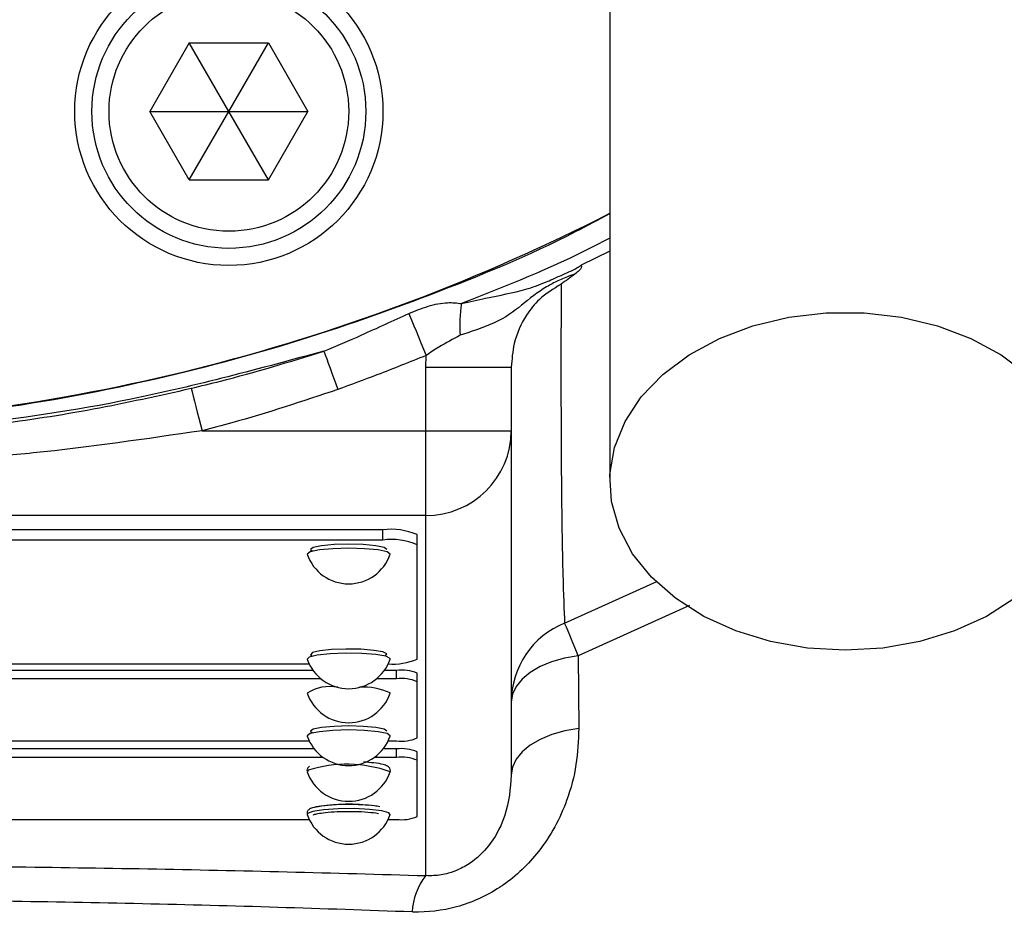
# Model space of a CAD drawing. Header units: millimetres. Extents: x 51 to 3958, y -118 to 3790.
# Tile 10 of 22: x 2018 to 2076, y 1699 to 1751. Entities that reach past the tile are written whole.
import ezdxf

# ---------------------------------------------------------------- set-up
doc = ezdxf.new("R2010")
doc.units = ezdxf.units.MM

msp = doc.modelspace()

# ---------------------------------------------------------------- linework, layer by layer
at = {"color": 7, "linetype": 'Continuous', "lineweight": 25}
for p, q in [((2028.244, 1750.071), (2025.935, 1746.071)), ((2028.244, 1750.071), (2032.863, 1750.071)), ((2030.554, 1746.071), (2028.244, 1750.071)), ((2030.554, 1746.071), (2032.863, 1750.071)), ((2032.863, 1750.071), (2035.172, 1746.071)), ((2028.244, 1742.071), (2025.935, 1746.071)), ((2025.935, 1746.071), (2030.554, 1746.071)), ((2028.244, 1742.071), (2030.554, 1746.071)), ((2030.554, 1746.071), (2035.172, 1746.071)), ((2032.863, 1742.071), (2030.554, 1746.071)), ((2032.863, 1742.071), (2035.172, 1746.071)), ((2028.244, 1742.071), (2032.863, 1742.071)), ((2042.054, 1731.122), (2042.076, 1731.811)), ((2042.054, 1731.122), (2047.054, 1731.122)), ((2042.054, 1727.418), (2042.054, 1731.122)), ((2047.054, 1731.122), (2047.054, 1727.418)), ((2028.987, 1727.418), (2042.054, 1727.418)), ((2042.054, 1727.418), (2047.054, 1727.418)), ((2042.054, 1722.467), (2042.054, 1727.418)), ((2047.054, 1727.418), (2047.054, 1707.292)), ((2042.054, 1722.467), (2016.94, 1722.467)), ((2042.054, 1701.422), (2042.054, 1722.467)), ((2039.554, 1721.625), (1969.554, 1721.625)), ((2039.554, 1721.031), (2039.554, 1721.625)), ((2039.554, 1721.031), (1969.554, 1721.031)), ((2041.554, 1720.752), (2041.554, 1721.346)), ((2041.554, 1714.072), (2041.554, 1720.752)), ((2050.956, 1714.269), (2050.993, 1710.019)), ((2035.471, 1713.413), (1973.636, 1713.413)), ((1973.861, 1713.794), (2035.246, 1713.794)), ((2040.354, 1713.413), (2039.636, 1713.413)), ((2040.354, 1712.918), (2040.354, 1713.413)), ((2035.938, 1712.918), (1973.169, 1712.918)), ((2040.354, 1712.918), (2039.169, 1712.918)), ((2041.554, 1712.751), (2041.554, 1713.246)), ((2041.554, 1709.467), (2041.554, 1712.751)), ((2039.976, 1712.084), (2039.979, 1712.1)), ((2035.546, 1708.821), (1973.561, 1708.821)), ((1973.861, 1709.3), (2035.246, 1709.3)), ((2040.354, 1708.821), (2039.561, 1708.821)), ((2039.861, 1709.3), (2040.354, 1709.3)), ((2040.354, 1708.326), (2040.354, 1708.821)), ((2036.068, 1708.326), (1973.039, 1708.326)), ((2040.354, 1708.326), (2039.039, 1708.326)), ((2041.554, 1708.159), (2041.554, 1708.654)), ((2041.554, 1704.874), (2041.554, 1708.159)), ((2035.19, 1707.583), (2035.131, 1707.491)), ((2039.972, 1707.482), (2039.976, 1707.491)), ((1973.861, 1704.707), (2035.246, 1704.707)), ((2039.861, 1704.707), (2040.354, 1704.707))]:
    msp.add_line(p, q, dxfattribs=at)
at = {"color": 1, "linetype": 'Continuous', "lineweight": 25}
for p, q in [((2052.804, 1737.902), (2051.125, 1737.08)), ((2050.168, 1716.181), (2055.545, 1718.609)), ((2057.453, 1717.202), (2050.956, 1714.269))]:
    msp.add_line(p, q, dxfattribs=at)
at = {"color": 7, "linetype": 'Continuous', "lineweight": 25, "flags": 128}
for points in [[(2041.072, 1734.266), (2041.153, 1734.068), (2041.251, 1733.828), (2041.364, 1733.552), (2041.49, 1733.244), (2041.627, 1732.909), (2041.772, 1732.554), (2041.923, 1732.186), (2042.076, 1731.811)], [(2066.554, 1714.59), (2064.348, 1714.718), (2062.199, 1715.098), (2060.164, 1715.721), (2058.293, 1716.57), (2056.637, 1717.624), (2055.238, 1718.855), (2054.131, 1720.231), (2053.346, 1721.716), (2052.904, 1723.273), (2052.815, 1724.861), (2053.081, 1726.438), (2053.697, 1727.964), (2054.646, 1729.4), (2055.903, 1730.707), (2057.436, 1731.853), (2059.205, 1732.808), (2061.164, 1733.546), (2063.263, 1734.049), (2065.447, 1734.304), (2067.66, 1734.304), (2069.844, 1734.049), (2071.943, 1733.546), (2073.902, 1732.808), (2075.672, 1731.853), (2077.204, 1730.707)], [(2036.11, 1732.065), (2036.185, 1731.854), (2036.27, 1731.616), (2036.364, 1731.355), (2036.464, 1731.074), (2036.571, 1730.777), (2036.681, 1730.467), (2036.795, 1730.149), (2036.911, 1729.827)], [(2028.358, 1729.895), (2028.412, 1729.681), (2028.476, 1729.431), (2028.548, 1729.148), (2028.627, 1728.837), (2028.711, 1728.503), (2028.801, 1728.151), (2028.893, 1727.787), (2028.987, 1727.418)], [(2039.976, 1720.196), (2039.979, 1720.212), (2039.794, 1720.341), (2039.269, 1720.451), (2038.482, 1720.524), (2037.554, 1720.549), (2036.625, 1720.524), (2035.839, 1720.451), (2035.313, 1720.341), (2035.128, 1720.212), (2035.131, 1720.196)], [(2039.79, 1720.474), (2039.619, 1720.593), (2039.135, 1720.694), (2038.409, 1720.761), (2037.554, 1720.785), (2036.698, 1720.761), (2035.972, 1720.694), (2035.488, 1720.593), (2035.318, 1720.474), (2035.432, 1720.375)], [(2076.47, 1717.624), (2074.814, 1716.57), (2072.944, 1715.721), (2070.908, 1715.098), (2068.759, 1714.718), (2066.554, 1714.59)], [(2039.675, 1714.252), (2039.784, 1714.372), (2039.553, 1714.49), (2039.018, 1714.585), (2038.26, 1714.646), (2037.394, 1714.661), (2036.553, 1714.629), (2035.864, 1714.554), (2035.432, 1714.449), (2035.323, 1714.328), (2035.432, 1714.252)], [(2039.976, 1714.072), (2039.973, 1714.112), (2039.722, 1714.239), (2039.142, 1714.343), (2038.32, 1714.409), (2037.381, 1714.425), (2036.468, 1714.39), (2035.721, 1714.309), (2035.252, 1714.195), (2035.131, 1714.072)], [(2050.956, 1714.269), (2050.152, 1714.129), (2049.403, 1713.915), (2048.729, 1713.634), (2048.149, 1713.295), (2047.68, 1712.906), (2047.335, 1712.479), (2047.125, 1712.026), (2047.054, 1711.559)], [(2039.976, 1709.578), (2039.979, 1709.595), (2039.794, 1709.724), (2039.269, 1709.833), (2038.482, 1709.906), (2037.554, 1709.932), (2036.625, 1709.906), (2035.839, 1709.833), (2035.313, 1709.724), (2035.128, 1709.595), (2035.131, 1709.578)], [(2039.79, 1709.857), (2039.619, 1709.976), (2039.135, 1710.077), (2038.409, 1710.144), (2037.554, 1710.168), (2036.698, 1710.144), (2035.972, 1710.077), (2035.488, 1709.976), (2035.318, 1709.857), (2035.432, 1709.758)], [(2050.993, 1710.019), (2050.183, 1709.88), (2049.427, 1709.667), (2048.747, 1709.385), (2048.161, 1709.044), (2047.687, 1708.652), (2047.339, 1708.221), (2047.125, 1707.763), (2047.054, 1707.292)]]:
    msp.add_lwpolyline(points, dxfattribs=at)
at = {"color": 1, "linetype": 'Continuous', "lineweight": 25, "flags": 128}
for points in [[(2039.483, 1705.206), (2038.774, 1705.294), (2037.879, 1705.336), (2036.934, 1705.328), (2036.084, 1705.27), (2035.458, 1705.172), (2035.15, 1705.047), (2035.131, 1704.986)], [(2039.975, 1704.983), (2039.899, 1705.088), (2039.483, 1705.206)]]:
    msp.add_lwpolyline(points, dxfattribs=at)
at = {"color": 7, "linetype": 'Continuous', "lineweight": 25}
for centre, radius in [((2004.554, 1836.071), 248), ((2004.554, 1836.071), 204), ((2004.554, 1836.071), 175), ((2004.554, 1836.071), 174), ((2030.554, 1746.071), 9), ((2030.554, 1746.071), 8), ((2030.554, 1746.071), 7)]:
    msp.add_circle(centre, radius, dxfattribs=at)
for centre, radius, start, end in [((2004.554, 1836.071), 174.869, 92.56007, 87.43993), ((2000.892, 1841.614), 114, 271.84081, 297.09248), ((2050.244, 1733.663), 6.207, 169.00532, 186.22243), ((2042.078, 1727.442), 4.976, 269.72122, 359.71847), ((2040.044, 1717.823), 3.833, 66.80416, 97.34957), ((2040.044, 1717.229), 3.833, 66.80414, 97.34959), ((2037.554, 1721.031), 2.562, 199.02152, 340.97848), ((2052.044, 1711.557), 4.991, 112.08496, 179.9722), ((1822.363, 1621.214), 246.807, 22.15015, 22.63022), ((2037.554, 1714.907), 2.562, 199.02152, 340.97848), ((2040.175, 1717.215), 3.432, 264.79103, 293.68709), ((2040.648, 1711.133), 2.3, 66.80419, 97.34953), ((2040.648, 1710.638), 2.3, 66.80419, 97.34957), ((2036.451, 1710.021), 2.449, 79.0643, 122.61943), ((2038.423, 1708.631), 3.802, 65.84886, 93.50238), ((2037.554, 1712.919), 2.562, 199.02152, 340.97848), ((2037.554, 1710.414), 2.562, 199.02152, 340.97848), ((2040.648, 1711.581), 2.3, 262.65046, 293.19578), ((2040.648, 1706.54), 2.3, 66.80415, 97.34961), ((2040.648, 1706.045), 2.3, 66.80415, 97.34961), ((2037.554, 1708.326), 2.563, 199.02152, 340.97848), ((2037.562, 1694.833), 10.76, 83.49878, 100.69479), ((2037.554, 1705.821), 2.562, 199.02152, 340.97848), ((2040.648, 1706.988), 2.3, 262.65039, 293.19585), ((2045.024, 1699.103), 3.769, 142.02622, 177.02494)]:
    msp.add_arc(centre, radius, start, end, dxfattribs=at)
at = {"color": 1, "linetype": 'Continuous', "lineweight": 25}
msp.add_arc((2037.446, 1700.386), 7.542, 70.3954, 107.40136, dxfattribs=at)
at = {"color": 7, "linetype": 'Continuous', "lineweight": 25}
for points, knots in [([(2052.804, 1801.861), (2052.804, 1801.82), (2052.804, 1801.58), (2052.804, 1801.053), (2052.804, 1800.177), (2052.804, 1798.998), (2052.804, 1797.397), (2052.804, 1795.201), (2052.804, 1792.2), (2052.804, 1787.932), (2052.804, 1782.242), (2052.804, 1775.06), (2052.804, 1766.713), (2052.804, 1757.319), (2052.804, 1747.031), (2052.804, 1735.984), (2052.804, 1728.355), (2052.804, 1724.463)], [0, 0, 0, 0, 0.009356, 0.054168, 0.102035, 0.153018, 0.207093, 0.264116, 0.324033, 0.386991, 0.462831, 0.54266, 0.626269, 0.713826, 0.805305, 0.900677, 1, 1, 1, 1]), ([(2044.151, 1734.847), (2044.622, 1734.956), (2045.937, 1735.26), (2047.574, 1735.539), (2048.785, 1735.976), (2049.429, 1736.256), (2049.794, 1736.418), (2050.126, 1736.564), (2050.512, 1736.738), (2050.847, 1736.904), (2051.053, 1737.035), (2051.125, 1737.08)], [0, 0, 0, 0, 0.186729, 0.521088, 0.694925, 0.756769, 0.801442, 0.846206, 0.891293, 0.961902, 1, 1, 1, 1]), ([(2051.125, 1737.08), (2051.126, 1737.08), (2051.147, 1737.04), (2051.162, 1736.959), (2051.049, 1736.784), (2050.863, 1736.638), (2050.769, 1736.564)], [0, 0, 0, 0, 0.008164, 0.403358, 0.701064, 1, 1, 1, 1]), ([(2050.769, 1736.564), (2050.685, 1736.537), (2050.348, 1736.428), (2049.784, 1736.195), (2049.059, 1735.802), (2048.075, 1735.135), (2046.849, 1734.013), (2045.483, 1733.473), (2044.413, 1733.107), (2044.074, 1732.991)], [0, 0, 0, 0, 0.032405, 0.128508, 0.218865, 0.330032, 0.564224, 0.861691, 1, 1, 1, 1]), ([(2050.769, 1736.564), (2050.501, 1736.37), (2050.229, 1736.173), (2049.967, 1735.981), (2049.964, 1735.979)], [0, 0, 0, 0, 0.989597, 1, 1, 1, 1]), ([(2049.964, 1735.979), (2049.518, 1735.706), (2048.733, 1735.225), (2047.781, 1734.023), (2047.163, 1732.66), (2047.087, 1731.588), (2047.054, 1731.122)], [0, 0, 0, 0, 0.259393, 0.456808, 0.764128, 1, 1, 1, 1]), ([(2049.964, 1735.979), (2049.953, 1733.439), (2049.95, 1731.109), (2049.957, 1727.943), (2049.962, 1726.943), (2049.973, 1725.054), (2049.981, 1724.165), (2050.008, 1721.672), (2050.033, 1720.241), (2050.092, 1717.851), (2050.128, 1716.895), (2050.168, 1716.181)], [0, 0, 0, 0, 0.25, 0.25, 0.375, 0.375, 0.5, 0.5, 0.75, 0.75, 1, 1, 1, 1]), ([(2041.072, 1734.266), (2041.445, 1734.419), (2042.2, 1734.729), (2043.274, 1734.948), (2043.88, 1734.878), (2044.151, 1734.847)], [0, 0, 0, 0, 0.350857, 0.71035, 1, 1, 1, 1]), ([(2036.11, 1732.065), (2036.847, 1732.378), (2038.514, 1733.085), (2040.156, 1733.843), (2041.072, 1734.266)], [0, 0, 0, 0, 0.442034, 1, 1, 1, 1]), ([(2044.074, 1732.991), (2043.651, 1732.77), (2042.973, 1732.417), (2042.321, 1731.977), (2042.076, 1731.811)], [0, 0, 0, 0, 0.623881, 1, 1, 1, 1]), ([(2036.11, 1732.065), (2032.375, 1731.052), (2025.372, 1729.152), (2014.777, 1727.577), (2007.971, 1727.304), (2004.554, 1727.167)], [0, 0, 0, 0, 0.362554, 0.679851, 1, 1, 1, 1]), ([(2028.358, 1729.895), (2028.927, 1730.032), (2031.537, 1730.659), (2034.103, 1731.448), (2036.11, 1732.065)], [0, 0, 0, 0, 0.2181, 1, 1, 1, 1]), ([(2042.076, 1731.811), (2041.122, 1731.427), (2039.411, 1730.738), (2037.677, 1730.106), (2036.911, 1729.827)], [0, 0, 0, 0, 0.557585, 1, 1, 1, 1]), ([(2016.611, 1727.764), (2016.698, 1727.775), (2018.714, 1728.024), (2022.653, 1728.627), (2026.455, 1729.472), (2028.358, 1729.895)], [0, 0, 0, 0, 0.022047, 0.510234, 1, 1, 1, 1]), ([(2036.911, 1729.827), (2034.862, 1729.14), (2032.243, 1728.261), (2029.57, 1727.569), (2028.987, 1727.418)], [0, 0, 0, 0, 0.781943, 1, 1, 1, 1]), ([(2028.987, 1727.418), (2025.706, 1726.936), (2021.789, 1726.36), (2017.759, 1725.982), (2017.03, 1725.919), (2016.94, 1725.911)], [0, 0, 0, 0, 0.818986, 0.977815, 1, 1, 1, 1]), ([(2050.993, 1710.019), (2050.965, 1709.316), (2050.91, 1707.911), (2050.26, 1705.447), (2048.942, 1702.946), (2047.305, 1701.364), (2045.68, 1700.269), (2043.955, 1699.477), (2042.136, 1699.269), (2041.281, 1699.298), (2041.261, 1699.299)], [0, 0, 0, 0, 0.144784, 0.289419, 0.505797, 0.677239, 0.690522, 0.849377, 0.996361, 1, 1, 1, 1]), ([(2035.271, 1707.812), (2035.226, 1707.782), (2035.152, 1707.732), (2035.101, 1707.577), (2035.123, 1707.531), (2035.125, 1707.527)], [0, 0, 0, 0, 0.584176, 0.965186, 1, 1, 1, 1]), ([(2039.956, 1707.461), (2039.962, 1707.468), (2039.995, 1707.505), (2039.995, 1707.641), (2039.918, 1707.758), (2039.79, 1707.847), (2039.556, 1707.925), (2039.101, 1708.009), (2038.636, 1708.04), (2038.425, 1708.054)], [0, 0, 0, 0, 0.019445, 0.102286, 0.183573, 0.276475, 0.482066, 0.763779, 1, 1, 1, 1]), ([(2047.054, 1707.292), (2046.993, 1706.518), (2046.89, 1705.211), (2046.036, 1703.461), (2045.025, 1702.37), (2044.095, 1701.807), (2043.32, 1701.521), (2042.636, 1701.406), (2042.21, 1701.418), (2042.054, 1701.422)], [0, 0, 0, 0, 0.338111, 0.570996, 0.733613, 0.816575, 0.877086, 0.954878, 1, 1, 1, 1]), ([(2039.369, 1705.451), (2039.27, 1705.467), (2038.98, 1705.514), (2038.336, 1705.565), (2037.473, 1705.585), (2036.621, 1705.557), (2035.895, 1705.489), (2035.451, 1705.392), (2035.255, 1705.314), (2035.112, 1705.166), (2035.125, 1705.044), (2035.131, 1704.988)], [0, 0, 0, 0, 0.0755222, 0.2232143, 0.3694103, 0.5151984, 0.6613723, 0.809443, 0.9018338, 0.9551165, 1, 1, 1, 1]), ([(2035.482, 1704.969), (2035.48, 1704.967), (2035.471, 1704.957), (2035.544, 1705), (2035.749, 1705.05), (2036.198, 1705.12), (2036.879, 1705.169), (2037.696, 1705.184), (2038.503, 1705.155), (2039.029, 1705.103), (2039.247, 1705.066), (2039.297, 1705.058)], [0, 0, 0, 0, 0.016287, 0.076579, 0.175434, 0.310739, 0.46539, 0.626583, 0.789405, 0.951628, 1, 1, 1, 1]), ([(1967.054, 1701.422), (1971.345, 1701.542), (1979.949, 1701.782), (1991.412, 1701.955), (2001.288, 1702.02), (2009.503, 1702.014), (2017.69, 1701.949), (2025.844, 1701.828), (2033.977, 1701.656), (2039.361, 1701.5), (2042.054, 1701.422)], [0, 0, 0, 0, 0.173575, 0.348023, 0.456721, 0.565706, 0.673794, 0.781885, 0.890939, 1, 1, 1, 1]), ([(2041.261, 1699.299), (2038.65, 1699.391), (2033.427, 1699.576), (2025.489, 1699.785), (2017.481, 1699.934), (2009.428, 1700.015), (2001.368, 1700.023), (1991.725, 1699.943), (1980.495, 1699.732), (1972.07, 1699.444), (1967.846, 1699.299)], [0, 0, 0, 0, 0.108139, 0.216271, 0.325349, 0.434421, 0.542917, 0.65172, 0.825362, 1, 1, 1, 1])]:
    msp.add_open_spline(points, degree=3, knots=knots, dxfattribs=at)
at = {"color": 1, "linetype": 'Continuous', "lineweight": 25}
for points, knots in [([(2004.554, 1727.628), (2007.93, 1727.831), (2014.684, 1728.237), (2024.406, 1729.914), (2033.662, 1732.261), (2042.373, 1735.302), (2048.778, 1737.935), (2052.139, 1739.752), (2052.804, 1740.111)], [0, 0, 0, 0, 0.201945, 0.403909, 0.587051, 0.770853, 0.954675, 1, 1, 1, 1]), ([(2052.804, 1738.676), (2052.489, 1738.509), (2049.706, 1737.036), (2046.762, 1735.876), (2044.151, 1734.847)], [0, 0, 0, 0, 0.113188, 1, 1, 1, 1])]:
    msp.add_open_spline(points, degree=3, knots=knots, dxfattribs=at)

doc.saveas('drawing.dxf')
